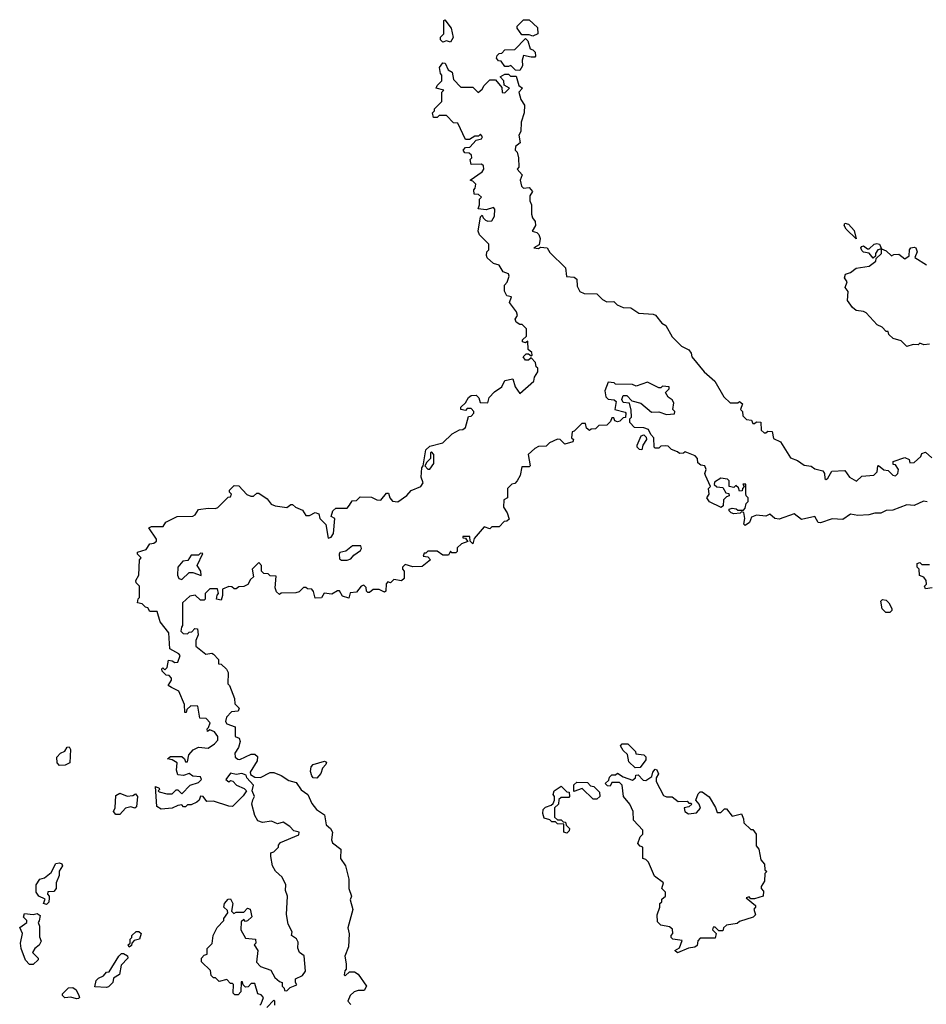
# Model space of a CAD drawing. Extents: x 2086813 to 2278017, y 548126 to 753336.
# Tile 97 of 256: x 2208732 to 2213559, y 590569 to 595810. Entities that reach past the tile are written whole.
import ezdxf

# ---------------------------------------------------------------- set-up
doc = ezdxf.new("R2010")
doc.units = 0

msp = doc.modelspace()

# ---------------------------------------------------------------- linework, layer by layer
at = {"layer": '0CON10XD'}
for points in [[(2211025, 595690), (2211005, 595697.5), (2210985, 595690), (2210973, 595703), (2210973, 595717), (2210990, 595735), (2210990, 595805), (2210995, 595810), (2211030, 595765), (2211040, 595715), (2211025, 595690)], [(2211465, 595722.5), (2211445, 595730), (2211405, 595730), (2211380, 595765), (2211380, 595775), (2211415, 595810), (2211445, 595810), (2211488.3, 595768.3), (2211490, 595735), (2211465, 595722.5)], [(2211395, 595540), (2211371.7, 595541.7), (2211347, 595567), (2211335, 595560), (2211315, 595560), (2211295, 595590), (2211281.7, 595591.7), (2211270, 595605), (2211275, 595620), (2211285, 595630), (2211298.3, 595631.7), (2211315, 595650), (2211368.3, 595651.7), (2211425, 595710), (2211437, 595697), (2211450, 595655), (2211465, 595650), (2211477, 595637), (2211477.5, 595615), (2211475, 595610), (2211455, 595610), (2211415, 595620), (2211407.5, 595595), (2211410, 595565), (2211395, 595540)], [(2209540, 592255), (2209522.5, 592265), (2209540, 592295), (2209540, 592305), (2209528.3, 592318.3), (2209511.7, 592321.7), (2209491.7, 592341.7), (2209490, 592355), (2209495, 592360), (2209505, 592350), (2209518.3, 592361.7), (2209525, 592400), (2209545, 592397.5), (2209558.3, 592388.3), (2209575, 592390), (2209587.5, 592425), (2209580, 592435), (2209531.7, 592461.7), (2209527, 592547), (2209480, 592605), (2209465, 592660), (2209425, 592660), (2209415, 592680), (2209403, 592683), (2209385, 592700), (2209360, 592705), (2209363, 592727), (2209370, 592735), (2209370, 592795), (2209351.7, 592811.7), (2209350, 592825), (2209367, 592853), (2209370, 592935), (2209380, 592945), (2209360, 592965), (2209360, 592975), (2209405, 592990), (2209425, 593020), (2209447, 593023), (2209460, 593035), (2209460, 593045), (2209420, 593105), (2209435, 593112.5), (2209497, 593113), (2209510, 593135), (2209570, 593165), (2209655, 593167.5), (2209666.4, 593173.6), (2209685, 593202.5), (2209735, 593210), (2209775, 593207.5), (2209787, 593213), (2209841.7, 593268.3), (2209855, 593270), (2209860, 593285), (2209850, 593295), (2209850, 593305), (2209875, 593330), (2209898.3, 593328.3), (2209941.7, 593281.7), (2209963, 593273), (2209977, 593273), (2209995, 593290), (2210005, 593290), (2210049.3, 593259.3), (2210071.7, 593231.7), (2210093, 593223), (2210155, 593212.5), (2210175, 593230), (2210185, 593230), (2210200, 593215), (2210238.3, 593198.3), (2210255, 593170), (2210275, 593170), (2210305, 593187.5), (2210325, 593180), (2210330, 593155), (2210362.5, 593122.5), (2210375, 593050), (2210390, 593055), (2210402.5, 593075), (2210410, 593155), (2210390, 593165), (2210400, 593195), (2210415, 593210), (2210475, 593210), (2210487.5, 593225), (2210501.7, 593248.3), (2210525, 593250), (2210545, 593270), (2210605, 593267.5), (2210633.6, 593253.6), (2210655, 593252.5), (2210685, 593290), (2210695, 593290), (2210702.5, 593265), (2210717.7, 593247.7), (2210745, 593244), (2210793, 593277), (2210816.4, 593303.6), (2210867.5, 593325), (2210880, 593345), (2210870, 593375), (2210872.5, 593425), (2210880, 593435), (2210895, 593520), (2210915, 593540), (2210985, 593557.5), (2211033.9, 593606.1), (2211073, 593627), (2211091.7, 593628.3), (2211105, 593640), (2211121.7, 593698.3), (2211135, 593700), (2211150, 593715), (2211150, 593725), (2211135, 593740), (2211115, 593740), (2211105, 593730), (2211080, 593735), (2211081.7, 593748.3), (2211105, 593770), (2211121.7, 593798.3), (2211135, 593810), (2211161.7, 593811.7), (2211177, 593797), (2211183, 593773), (2211225, 593770), (2211231.7, 593798.3), (2211260.7, 593829.3), (2211300, 593855), (2211315, 593890), (2211358.3, 593898.3), (2211370, 593855), (2211395, 593820), (2211470, 593885), (2211473, 593907), (2211490, 593935), (2211490, 593955), (2211482.5, 593962.5), (2211477.5, 593985), (2211455, 594010), (2211441.7, 593998.3), (2211425, 593997.5), (2211412.5, 594015), (2211428.3, 594031.7), (2211441.7, 594031.7), (2211455, 594020), (2211460, 594025), (2211458.3, 594038.3), (2211440, 594055), (2211438.3, 594098.3), (2211425, 594090), (2211410, 594095), (2211410, 594105), (2211430, 594125), (2211430, 594165), (2211407, 594187), (2211395, 594187.5), (2211375, 594200), (2211370, 594215), (2211382.5, 594235), (2211377.5, 594255), (2211340, 594305), (2211350, 594335), (2211325, 594340), (2211312.5, 594365), (2211312.5, 594397.5), (2211327, 594413), (2211337.5, 594445), (2211335, 594457.5), (2211307, 594467), (2211285, 594502.5), (2211255, 594512.5), (2211221.7, 594541.7), (2211217.5, 594555), (2211220, 594575), (2211230, 594585), (2211230, 594615), (2211180, 594665), (2211172.5, 594685), (2211185, 594760), (2211195, 594770), (2211200, 594755), (2211213, 594743), (2211225, 594737.5), (2211245, 594740), (2211260, 594765), (2211261.7, 594801.7), (2211255, 594810), (2211215, 594797.5), (2211173, 594803), (2211180, 594825), (2211180, 594855), (2211190, 594865), (2211175, 594880), (2211151.7, 594881.7), (2211150, 594905), (2211157, 594913), (2211160, 594935), (2211145, 594950), (2211130, 594955), (2211195, 595000), (2211202.5, 595015), (2211201.7, 595031.7), (2211191.7, 595041.7), (2211135, 595040), (2211130, 595065), (2211140, 595075), (2211138.3, 595088.3), (2211125, 595100), (2211101.7, 595101.7), (2211092.5, 595115), (2211105, 595130), (2211128.3, 595131.7), (2211161.7, 595168.3), (2211190, 595175), (2211197, 595187), (2211185, 595200), (2211175, 595190), (2211155, 595190), (2211127, 595173), (2211105, 595172.5), (2211065, 595260), (2211041.7, 595261.7), (2211005, 595300), (2210965, 595300), (2210955, 595290), (2210935, 595290), (2210930, 595315), (2210940, 595325), (2210940, 595335), (2210980, 595375), (2210980, 595425), (2210990, 595435), (2210950, 595445), (2210955, 595460), (2210980, 595485), (2210980, 595515), (2210973, 595523), (2210967.5, 595555), (2210985, 595580), (2210998.3, 595578.3), (2211013.6, 595543.6), (2211035, 595530), (2211041.7, 595491.7), (2211081.7, 595451.7), (2211145, 595450), (2211173, 595423), (2211195, 595440), (2211205, 595460), (2211235, 595490), (2211265, 595490), (2211298.3, 595448.3), (2211301.7, 595421.7), (2211315, 595420), (2211340, 595445), (2211311.7, 595461.7), (2211310, 595485), (2211290, 595505), (2211315, 595520), (2211335, 595520), (2211345, 595510), (2211375, 595510), (2211390, 595460), (2211410, 595445), (2211390, 595425), (2211400, 595385), (2211420, 595355), (2211417.5, 595315), (2211402.5, 595265), (2211400, 595215), (2211390, 595195), (2211397.5, 595155), (2211372.5, 595135), (2211370, 595115), (2211380, 595105), (2211387.5, 595075), (2211390, 595025), (2211380, 595015), (2211407.5, 594985), (2211397.5, 594955), (2211403, 594923), (2211415, 594912.5), (2211445, 594917.5), (2211462.5, 594895), (2211448.3, 594871.7), (2211447.5, 594845), (2211457.5, 594825), (2211457.5, 594775), (2211462.5, 594755), (2211476.4, 594736.4), (2211477.5, 594715), (2211460, 594685), (2211485, 594677.5), (2211496.1, 594666.1), (2211502.5, 594645), (2211498.3, 594611.7), (2211470, 594595), (2211495, 594592.5), (2211505, 594600), (2211540, 594595), (2211555, 594570), (2211638.3, 594488.3), (2211643.6, 594443.6), (2211685, 594440), (2211698.3, 594428.3), (2211700.7, 594390.7), (2211715, 594362.5), (2211737, 594353), (2211805, 594350), (2211835, 594320), (2211858.3, 594308.3), (2211895, 594310), (2211913, 594293), (2211945, 594277.5), (2211985, 594276.7), (2212028.3, 594248.3), (2212105, 594242.5), (2212116.4, 594236.4), (2212150, 594195), (2212173, 594183), (2212205, 594122.5), (2212255, 594072.5), (2212295, 594052.5), (2212306.7, 594035), (2212310, 594015), (2212376.1, 593936.1), (2212432.5, 593885), (2212481.7, 593801.7), (2212515, 593770), (2212555, 593770), (2212565, 593777.5), (2212580, 593765), (2212570, 593735), (2212580, 593725), (2212581.7, 593701.7), (2212601.7, 593681.7), (2212628.3, 593678.3), (2212635, 593660), (2212645, 593660), (2212655, 593670), (2212678.3, 593668.3), (2212680, 593625), (2212695, 593610), (2212705, 593610), (2212715, 593620), (2212738.3, 593618.3), (2212745, 593580), (2212783, 593563), (2212835, 593477.5), (2212873.6, 593463.6), (2212908.3, 593438.3), (2212945, 593432.5), (2212965, 593420), (2213008.3, 593408.3), (2213017.5, 593395), (2213018.3, 593368.3), (2213025, 593362.5), (2213035, 593370), (2213055, 593406.7), (2213125, 593410), (2213150, 593375), (2213186.7, 593353.3), (2213215, 593380), (2213280, 593385), (2213297, 593403), (2213300, 593435), (2213305, 593437.5), (2213333, 593413), (2213355, 593410), (2213380, 593385), (2213395, 593382.5), (2213407.5, 593395), (2213410, 593415), (2213395, 593440), (2213381.7, 593441.7), (2213381.7, 593458.3), (2213445, 593480), (2213468.3, 593468.3), (2213471.7, 593451.7), (2213495, 593452.5), (2213530, 593485), (2213535, 593500), (2213555, 593507.5), (2213588.3, 593478.3)], [(2213185, 594643.3), (2213131.9, 594695), (2213122.2, 594715), (2213125, 594726), (2213145, 594720.8), (2213175, 594688), (2213185, 594643.3)], [(2213575, 594082.5), (2213545, 594080), (2213525, 594087.5), (2213515, 594080), (2213488.3, 594081.7), (2213455, 594070), (2213425, 594100), (2213383, 594113), (2213360, 594135), (2213355, 594150), (2213345, 594150), (2213323, 594173), (2213297.5, 594185), (2213239.3, 594249.3), (2213225, 594256.7), (2213185, 594261.2), (2213165, 594277.5), (2213140, 594315), (2213143, 594363), (2213127.5, 594385), (2213137.5, 594415), (2213124, 594435), (2213128.8, 594455), (2213155.9, 594464.1), (2213185, 594488), (2213255, 594497.5), (2213290, 594525), (2213291.7, 594538.3), (2213320, 594565), (2213320, 594590), (2213300, 594585), (2213287.5, 594565), (2213288.3, 594551.7), (2213275, 594540), (2213255, 594567.5), (2213225, 594572), (2213215, 594581.2), (2213210.8, 594595), (2213215, 594603.3), (2213225, 594605.8), (2213245, 594590), (2213255, 594590), (2213281.2, 594615), (2213295, 594619.2), (2213310, 594615), (2213320, 594590), (2213345, 594580), (2213373, 594553), (2213385, 594560), (2213411.7, 594561.7), (2213445, 594537.5), (2213467, 594553), (2213470, 594585), (2213476.7, 594595), (2213495, 594599.4), (2213503.8, 594595), (2213510, 594575), (2213497.5, 594545), (2213560, 594505)], [(2213380.7, 593199.3), (2213345, 593197.5), (2213317, 593183), (2213285, 593183.3), (2213253.6, 593173.6), (2213195, 593170), (2213155, 593177.5), (2213115, 593150), (2213057, 593153), (2212995, 593132.5), (2212983.8, 593133.8), (2212966.2, 593166.2), (2212895, 593150), (2212855, 593180), (2212775, 593152), (2212752.5, 593155), (2212725, 593177.5), (2212705, 593167.5), (2212655, 593172.5), (2212628.3, 593161.7), (2212617.3, 593132.7), (2212595, 593117.5), (2212587.5, 593125), (2212592.5, 593155), (2212587.5, 593187.5), (2212575, 593190), (2212567, 593183), (2212535, 593180), (2212520, 593185), (2212510, 593195), (2212510, 593205), (2212525, 593210), (2212547, 593207), (2212555, 593200), (2212585, 593200), (2212595, 593210), (2212600, 593235), (2212610, 593245), (2212610, 593265), (2212600, 593275), (2212598.3, 593288.3), (2212598.3, 593338.3), (2212581.7, 593338.3), (2212590, 593325), (2212580, 593315), (2212578.3, 593301.7), (2212565, 593300), (2212558.3, 593318.3), (2212545, 593330), (2212535, 593320), (2212510, 593325), (2212510, 593355), (2212500, 593365), (2212465, 593370), (2212431.7, 593348.3), (2212430, 593335), (2212443, 593323), (2212475, 593320), (2212491.7, 593291.7), (2212508.3, 593288.3), (2212510, 593275), (2212495, 593270), (2212480, 593255), (2212477.5, 593222.5), (2212467, 593213), (2212405, 593243.3), (2212390, 593265), (2212402.5, 593285), (2212400, 593315), (2212410, 593325), (2212383, 593383), (2212380, 593395), (2212387.5, 593415), (2212380, 593435), (2212358.3, 593438.3), (2212341.7, 593451.7), (2212340, 593475), (2212328.3, 593488.3), (2212275, 593510), (2212267, 593503), (2212245, 593500), (2212235, 593510), (2212201.7, 593521.7), (2212185, 593540), (2212171.7, 593541.7), (2212145, 593540), (2212135, 593530), (2212115, 593530), (2212110, 593535), (2212107.5, 593585), (2212091.7, 593601.7), (2212079.3, 593629.3), (2212055, 593637.5), (2212005, 593640), (2211980, 593665), (2211980, 593685), (2211990, 593695), (2211988.3, 593731.7), (2211978.3, 593768.3), (2211945, 593772.5), (2211938.3, 593788.3), (2211945, 593810), (2211965, 593810), (2211991.7, 593781.7), (2212038.3, 593768.3), (2212095, 593720), (2212135, 593722.5), (2212175, 593707.5), (2212218.3, 593711.7), (2212220, 593725), (2212210, 593735), (2212215, 593770), (2212206.4, 593786.4), (2212185, 593800), (2212170, 593825), (2212190, 593845), (2212190, 593855), (2212155, 593860), (2212145, 593850), (2212135, 593850), (2212075, 593880), (2212015, 593860), (2211995, 593867.5), (2211905, 593870), (2211897.5, 593877.5), (2211865, 593880), (2211847.5, 593835), (2211853, 593803), (2211865, 593790), (2211897, 593787), (2211907.5, 593777.5), (2211900, 593735), (2211955, 593720), (2211960, 593715), (2211958.3, 593691.7), (2211945, 593690), (2211927, 593673), (2211915, 593670), (2211900, 593675), (2211895, 593690), (2211885, 593690), (2211878.3, 593671.7), (2211858.3, 593651.7), (2211815, 593650), (2211798.3, 593631.7), (2211775, 593630), (2211765, 593622.5), (2211750, 593635), (2211745, 593660), (2211725, 593660), (2211685, 593620), (2211673, 593617), (2211670, 593585), (2211680, 593575), (2211677, 593563), (2211635, 593550), (2211610, 593575), (2211595, 593577.5), (2211553, 593557), (2211535, 593540), (2211495, 593537.5), (2211475, 593527.5), (2211440, 593495), (2211450, 593435), (2211445, 593430), (2211405, 593430), (2211397, 593383), (2211380, 593355), (2211368.3, 593341.7), (2211351.7, 593338.3), (2211330, 593315), (2211330, 593265), (2211310, 593255), (2211307.5, 593215), (2211327.5, 593185), (2211338.3, 593151.7), (2211325, 593140), (2211311.7, 593138.3), (2211285, 593110), (2211245, 593110), (2211235, 593100), (2211205, 593110), (2211151.7, 593048.3), (2211145, 593020), (2211130, 593035), (2211128.3, 593058.3), (2211091.7, 593058.3), (2211091.7, 593051.7), (2211105, 593050), (2211111.7, 593041.7), (2211118.3, 593031.7), (2211085, 593020), (2211061.7, 592998.3), (2211061.7, 592978.3), (2211055, 592972.5), (2211032.5, 592972.5), (2211025, 592980), (2211015, 592960), (2210985, 592960), (2210955, 592980), (2210905, 592980), (2210895, 592970), (2210885, 592970), (2210880, 592955), (2210905, 592950), (2210920, 592935), (2210875, 592900), (2210825, 592897.5), (2210785, 592910), (2210770, 592895), (2210770, 592885), (2210780, 592875), (2210780, 592835), (2210765, 592822.5), (2210725, 592830), (2210707, 592813), (2210691.7, 592818.3), (2210683, 592807), (2210681.7, 592768.3), (2210675, 592762.5), (2210646.4, 592776.4), (2210615, 592777.5), (2210595, 592760), (2210585, 592760), (2210578.3, 592768.3), (2210577, 592787), (2210565, 592800), (2210550, 592795), (2210525, 592762.5), (2210491.7, 592758.3), (2210485, 592730), (2210451.7, 592741.7), (2210435, 592770), (2210425, 592770), (2210395, 592752.5), (2210353, 592757), (2210338.3, 592731.7), (2210305, 592730), (2210297, 592767), (2210288.3, 592778.3), (2210265, 592780), (2210255, 592787.5), (2210242.5, 592787.5), (2210220, 592765), (2210201.7, 592758.3), (2210125, 592757.5), (2210115, 592750), (2210100, 592765), (2210092.5, 592785), (2210098.3, 592848.3), (2210065, 592850), (2210055, 592860), (2210031.7, 592861.7), (2210020, 592875), (2210020, 592905), (2210005, 592920), (2209970, 592885), (2209977.5, 592845), (2209960.7, 592829.3), (2209946.4, 592803.6), (2209925, 592792.5), (2209898.3, 592791.7), (2209885, 592780), (2209875, 592780), (2209861.7, 592791.7), (2209845, 592792.5), (2209811.7, 592778.3), (2209812.5, 592745), (2209805, 592720), (2209780, 592725), (2209783, 592747), (2209790, 592755), (2209785, 592780), (2209745, 592780), (2209720, 592755), (2209720, 592725), (2209715, 592720), (2209695, 592720), (2209667.5, 592747.5), (2209638.3, 592741.7), (2209600, 592705), (2209600, 592585), (2209593, 592577), (2209590, 592555), (2209603, 592543), (2209625, 592540), (2209635, 592550), (2209648.3, 592551.7), (2209665, 592570), (2209678.3, 592568.3), (2209682.5, 592535), (2209670, 592505), (2209670, 592475), (2209723, 592433), (2209755, 592437.5), (2209765, 592432.5), (2209790, 592405), (2209791.7, 592381.7), (2209805, 592380), (2209833, 592353), (2209842.5, 592335), (2209840, 592275), (2209850, 592265), (2209876.4, 592196.4), (2209878.3, 592168.3), (2209900, 592145), (2209895, 592130), (2209860, 592125), (2209833, 592097), (2209827.5, 592075), (2209835, 592062.5), (2209880, 592045), (2209880, 591995), (2209900, 591985), (2209907, 591967), (2209897.5, 591935), (2209877.5, 591905), (2209880, 591885), (2209893, 591873), (2209905, 591872.5), (2209965, 591900), (2209985, 591900), (2209998.3, 591888.3), (2209996.7, 591865), (2209960, 591805), (2209961.7, 591791.7), (2209985, 591777.5), (2210015, 591776.7), (2210065, 591802.5), (2210085, 591802.5), (2210125, 591786.7), (2210165, 591760), (2210205, 591750), (2210230.7, 591710.7), (2210266.2, 591685), (2210287.1, 591637.1), (2210312.5, 591605), (2210355, 591576.7), (2210363.8, 591523.8), (2210387.5, 591505), (2210397.5, 591485), (2210392.5, 591445), (2210398.3, 591428.3), (2210441.2, 591395), (2210440, 591345), (2210466.2, 591305), (2210484, 591235), (2210483.8, 591185), (2210498, 591145), (2210491.2, 591125), (2210505.9, 591074.1), (2210478.8, 590975), (2210486.1, 590943.9), (2210483.3, 590875), (2210462.5, 590825), (2210470, 590785), (2210470, 590755), (2210463, 590747), (2210460, 590725), (2210465, 590720), (2210487.5, 590742.5), (2210515, 590742.5), (2210535, 590730), (2210578.8, 590665), (2210567, 590643), (2210535, 590642.5), (2210512.5, 590635), (2210492.5, 590615), (2210480, 590585), (2210495, 590567.5)], [(2212045, 593520), (2212031.7, 593521.7), (2212020, 593535), (2212020, 593545), (2212040, 593595), (2212055, 593600), (2212068.3, 593588.3), (2212070, 593575), (2212050, 593545), (2212045, 593520)], [(2210915, 593417.5), (2210937, 593447), (2210937.5, 593495), (2210925, 593510), (2210920, 593505), (2210920, 593475), (2210900, 593455), (2210890, 593435), (2210905, 593417.5), (2210915, 593417.5)], [(2213563, 593243), (2213543, 593247), (2213495, 593223.3), (2213455, 593227.5), (2213380.7, 593199.3)], [(2210475, 592932.5), (2210495, 592940), (2210510.7, 592959.3), (2210547.5, 592985), (2210552.5, 592995), (2210549.3, 593009.3), (2210505, 593010), (2210468.3, 592981.7), (2210437, 592973), (2210432.5, 592965), (2210435, 592940), (2210445, 592932.5), (2210475, 592932.5)], [(2209595, 592830), (2209635, 592867.5), (2209655, 592867.5), (2209698.3, 592851.7), (2209697.5, 592875), (2209677.5, 592905), (2209708.3, 592968.3), (2209695, 592970), (2209685, 592960), (2209645, 592960), (2209628.3, 592931.7), (2209601.7, 592928.3), (2209573.6, 592896.4), (2209573, 592853), (2209580, 592835), (2209595, 592830)], [(2213590, 592785), (2213555, 592780), (2213550, 592795), (2213560, 592805), (2213557.5, 592825), (2213545, 592842.5), (2213521.7, 592851.7), (2213520, 592885), (2213510, 592895), (2213510, 592915), (2213525, 592920), (2213535, 592910), (2213575, 592910)], [(2213365, 592654.5), (2213343.8, 592655), (2213323.4, 592673.4), (2213315.8, 592714.2), (2213325, 592724), (2213345, 592720), (2213360, 592705), (2213376, 592675), (2213376, 592665), (2213365, 592654.5)], [(2210010, 590565), (2210018.3, 590571.7), (2210030, 590605), (2210018.3, 590618.3), (2210000, 590625), (2209985, 590680), (2209965, 590680), (2209948.3, 590661.7), (2209935, 590660), (2209921.7, 590671.7), (2209918.3, 590688.3), (2209911.7, 590688.3), (2209910, 590635), (2209895, 590620), (2209878.3, 590618.3), (2209868.3, 590628.3), (2209870, 590675), (2209865, 590680), (2209855, 590680), (2209835, 590700), (2209795, 590690), (2209775, 590710), (2209765, 590710), (2209751.7, 590721.7), (2209748.3, 590748.3), (2209700, 590795), (2209700, 590815), (2209715, 590830), (2209730, 590835), (2209730, 590865), (2209757, 590893), (2209762.5, 590935), (2209783, 590977), (2209820, 591015), (2209820, 591025), (2209840, 591055), (2209838.3, 591068.3), (2209820, 591085), (2209822.5, 591105), (2209841.7, 591128.3), (2209855, 591130), (2209867.5, 591105), (2209860, 591065), (2209871.7, 591051.7), (2209885, 591060), (2209925, 591060), (2209945, 591080), (2209960, 591075), (2209967.5, 591035), (2209945, 591012.5), (2209935, 591010), (2209925, 591020), (2209911.7, 591008.3), (2209910, 590965), (2209935, 590920), (2209987.5, 590915), (2209990, 590895), (2209980, 590885), (2210000, 590855), (2209992.5, 590792.5), (2210015, 590770), (2210070, 590750), (2210090.7, 590710.7), (2210115, 590690), (2210130, 590685), (2210130, 590665), (2210140, 590655), (2210141.7, 590641.7), (2210155, 590640), (2210171.7, 590658.3), (2210208.3, 590671.7), (2210200, 590685), (2210200, 590705), (2210238, 590722), (2210253.3, 590745), (2210246.4, 590826.4), (2210222.5, 590845), (2210213, 590867), (2210215, 590900), (2210206.4, 590916.4), (2210180, 590935), (2210182.5, 590955), (2210162, 590995), (2210153.6, 591046.4), (2210157.5, 591145), (2210147.5, 591175), (2210150, 591205), (2210130, 591245), (2210095, 591277.5), (2210077.5, 591305), (2210070, 591355), (2210070, 591375), (2210085, 591380), (2210110, 591405), (2210110, 591415), (2210120.7, 591429.3), (2210218.3, 591471.7), (2210220, 591485), (2210191.7, 591491.7), (2210170, 591515), (2210135, 591537.5), (2210105, 591530), (2210073, 591543), (2210025, 591536.7), (2210000, 591545), (2209983.6, 591573.6), (2209967.5, 591635), (2209973.3, 591656.7), (2209982.5, 591675), (2209970, 591705), (2209977.5, 591735), (2209942.5, 591775), (2209938.3, 591788.3), (2209915, 591796.7), (2209885, 591792.5), (2209855, 591800), (2209830, 591765), (2209845, 591752.5), (2209855, 591760), (2209867, 591757), (2209887.5, 591735), (2209928.3, 591718.3), (2209940, 591705), (2209921.7, 591678.3), (2209865, 591622.5), (2209845, 591623.3), (2209765, 591650), (2209728.3, 591648.3), (2209710, 591675), (2209695, 591677.5), (2209687.5, 591655), (2209676.1, 591643.9), (2209645, 591630), (2209625, 591630), (2209615, 591620), (2209605, 591620), (2209595, 591630), (2209575, 591627.5), (2209545, 591612.5), (2209485, 591607.5), (2209461.7, 591621.7), (2209455, 591727.5), (2209475, 591720), (2209477.5, 591712.5), (2209470, 591705), (2209475, 591700), (2209515, 591690), (2209545, 591690), (2209565, 591710), (2209575, 591710), (2209595, 591690), (2209640, 591735), (2209685, 591750), (2209700, 591765), (2209695, 591780), (2209655, 591782.5), (2209635, 591797.5), (2209605, 591787.5), (2209575, 591790), (2209567.5, 591815), (2209570, 591855), (2209545, 591870), (2209520, 591875), (2209535, 591887.5), (2209595, 591887.5), (2209610, 591875), (2209615, 591860), (2209625, 591860), (2209633, 591897), (2209656.4, 591923.6), (2209685, 591937.5), (2209735, 591932.5), (2209770, 591955), (2209787.5, 591975), (2209787.5, 591995), (2209769.3, 592019.3), (2209745, 592030), (2209731.7, 592021.7), (2209730, 592035), (2209738.3, 592041.7), (2209746.4, 592066.4), (2209725, 592090), (2209691.7, 592091.7), (2209680, 592155), (2209643, 592157), (2209621.7, 592138.3), (2209618.3, 592121.7), (2209611.7, 592121.7), (2209610, 592165), (2209580, 592235), (2209540, 592255)], [(2212008.3, 591828.3), (2211975, 591860), (2211968.3, 591898.3), (2211945, 591920), (2211930, 591945), (2211940, 591955), (2211970, 591955), (2212010, 591915), (2212011.7, 591901.7), (2212055, 591896.7), (2212066.4, 591886.4), (2212065, 591870), (2212035, 591830), (2212008.3, 591828.3)], [(2208945, 591840), (2208932.5, 591855), (2208930, 591885), (2208950, 591905), (2208973, 591917), (2208985, 591937.5), (2208995, 591940), (2209002.5, 591925), (2209000, 591855), (2208975, 591842.5), (2208945, 591840)], [(2210315, 591773.3), (2210295, 591774), (2210287.1, 591785), (2210281.3, 591808.7), (2210285, 591833.3), (2210295, 591846), (2210355, 591862.5), (2210365, 591857.5), (2210362.5, 591845), (2210343.8, 591826.2), (2210335, 591797.5), (2210315, 591773.3)], [(2212235, 590842.5), (2212220, 590855), (2212245, 590870), (2212258.3, 590908.3), (2212210, 590915), (2212200, 590925), (2212200, 590935), (2212210, 590945), (2212208.3, 590968.3), (2212191.7, 590981.7), (2212145, 590990), (2212128.3, 591008.3), (2212126.7, 591045), (2212140, 591085), (2212140, 591105), (2212150, 591115), (2212151.7, 591128.3), (2212170, 591145), (2212170, 591165), (2212150, 591185), (2212160, 591215), (2212111.7, 591251.7), (2212080, 591325), (2212065, 591340), (2212050, 591345), (2212050, 591405), (2212035, 591410), (2212022.5, 591425), (2212035, 591460), (2212050, 591475), (2212050, 591495), (2211999.3, 591549.3), (2211997.5, 591595), (2211980, 591635), (2211947.5, 591675), (2211940, 591735), (2211925, 591750), (2211885, 591750), (2211875, 591730), (2211861.7, 591731.7), (2211850, 591745), (2211868.3, 591761.7), (2211871.7, 591778.3), (2211885, 591790), (2211905, 591790), (2211915, 591800), (2211945, 591780), (2211995, 591762.5), (2212010, 591775), (2212011.7, 591788.3), (2212025, 591790), (2212051.7, 591761.7), (2212065, 591760), (2212098.3, 591781.7), (2212102.5, 591805), (2212115, 591820), (2212125, 591817.5), (2212132.5, 591795), (2212120, 591775), (2212120, 591755), (2212160, 591680), (2212175, 591672.5), (2212205, 591672.5), (2212238.3, 591648.3), (2212285, 591650), (2212295, 591640), (2212305, 591640), (2212310, 591635), (2212295, 591620), (2212270, 591615), (2212272.5, 591595), (2212293, 591583), (2212335, 591587.5), (2212357, 591613), (2212350, 591635), (2212332.5, 591655), (2212345, 591690), (2212355, 591700), (2212365, 591700), (2212403.6, 591673.6), (2212437, 591617), (2212445, 591590), (2212465, 591590), (2212485, 591610), (2212495, 591610), (2212525, 591570), (2212575, 591582.5), (2212586.1, 591556.1), (2212587.5, 591535), (2212625, 591500), (2212635, 591500), (2212652.5, 591475), (2212653, 591413), (2212667.5, 591395), (2212678.3, 591338.3), (2212697.5, 591315), (2212700, 591285), (2212710, 591275), (2212700, 591265), (2212697.5, 591225), (2212680, 591195), (2212680, 591185), (2212691.7, 591171.7), (2212690, 591145), (2212645, 591130), (2212625, 591130), (2212615, 591140), (2212600, 591135), (2212650, 591095), (2212650, 591085), (2212640, 591075), (2212650, 591045), (2212637, 591033), (2212565, 591010), (2212551.7, 590998.3), (2212495, 590990), (2212480, 590975), (2212475, 590960), (2212455, 590960), (2212435, 590980), (2212425, 590980), (2212420, 590965), (2212440, 590945), (2212435, 590920), (2212355, 590920), (2212343, 590907), (2212338.3, 590881.7), (2212327, 590873), (2212293, 590867), (2212235, 590842.5)], [(2211805, 591660), (2211785, 591660), (2211727, 591717), (2211681.7, 591701.7), (2211683, 591737), (2211698.3, 591751.7), (2211755, 591750), (2211771.7, 591731.7), (2211788.3, 591728.3), (2211818.3, 591698.3), (2211820, 591675), (2211805, 591660)], [(2209265, 591580), (2209245, 591580), (2209232.5, 591595), (2209240, 591615), (2209245, 591680), (2209265, 591692.5), (2209305, 591677.5), (2209335, 591680), (2209348.3, 591688.3), (2209360, 591675), (2209355, 591620), (2209345, 591612.5), (2209325, 591620), (2209296.4, 591613.6), (2209265, 591580)], [(2211645, 591480), (2211630, 591485), (2211628.3, 591528.3), (2211595, 591530), (2211585, 591540), (2211565, 591540), (2211555, 591550), (2211525, 591560), (2211517.5, 591585), (2211520, 591605), (2211531.7, 591618.3), (2211561.7, 591628.3), (2211571.7, 591638.3), (2211580, 591655), (2211580, 591675), (2211572.5, 591685), (2211577.5, 591705), (2211615, 591730), (2211645, 591700), (2211658.3, 591698.3), (2211660, 591675), (2211655, 591670), (2211615, 591670), (2211601.7, 591658.3), (2211600, 591635), (2211580, 591615), (2211580, 591565), (2211595, 591550), (2211615, 591550), (2211625, 591540), (2211638.3, 591538.3), (2211641.7, 591521.7), (2211660, 591505), (2211658.3, 591491.7), (2211645, 591480)], [(2208875, 591100), (2208860, 591105), (2208868.3, 591128.3), (2208833.6, 591143.6), (2208820, 591165), (2208820, 591205), (2208840, 591235), (2208865, 591242.5), (2208899.3, 591270.7), (2208925, 591317.5), (2208945, 591322.5), (2208956.4, 591316.4), (2208960, 591305), (2208943, 591277), (2208943.3, 591255), (2208927.5, 591215), (2208927.5, 591185), (2208915, 591170), (2208881.7, 591168.3), (2208880, 591155), (2208890, 591145), (2208890, 591135), (2208887, 591113), (2208875, 591100)], [(2208805, 590780), (2208785, 590780), (2208763.9, 590803.9), (2208740, 590865), (2208737.5, 590895), (2208747.5, 590945), (2208732.5, 590977.5), (2208770, 591005), (2208770, 591015), (2208753, 591033), (2208758.3, 591051.7), (2208805, 591047.5), (2208825, 591052.5), (2208841.7, 591041.7), (2208837, 591013), (2208830, 591005), (2208837.5, 590985), (2208838.3, 590928.3), (2208847.5, 590905), (2208836.4, 590883.6), (2208813.6, 590866.4), (2208800, 590845), (2208830, 590815), (2208830, 590805), (2208805, 590780)], [(2209315, 590872.5), (2209310, 590885), (2209320, 590895), (2209320, 590915), (2209330, 590925), (2209330, 590935), (2209353, 590957), (2209367, 590957), (2209380, 590945), (2209370, 590915), (2209341.7, 590908.3), (2209330, 590895), (2209328.3, 590881.7), (2209315, 590872.5)], [(2209195, 590657.5), (2209131.7, 590661.7), (2209140, 590695), (2209151.7, 590708.3), (2209179.3, 590720.7), (2209195, 590740), (2209208.3, 590741.7), (2209260, 590825), (2209275, 590840), (2209285, 590840), (2209306.4, 590826.4), (2209307.5, 590815), (2209273, 590777), (2209263, 590727), (2209232.5, 590707.5), (2209227.5, 590685), (2209205, 590662.5), (2209195, 590657.5)], [(2209035, 590597.5), (2209005, 590607.5), (2208973.6, 590603.6), (2208960, 590615), (2208960, 590625), (2208993, 590657), (2209015, 590657.5), (2209032.5, 590645), (2209047.5, 590615), (2209050, 590605), (2209045, 590600), (2209035, 590597.5)], [(2210090, 590565), (2210090, 590585), (2210085, 590590), (2210048.3, 590551.7)]]:
    msp.add_lwpolyline(points, dxfattribs=at)

doc.saveas('drawing.dxf')
